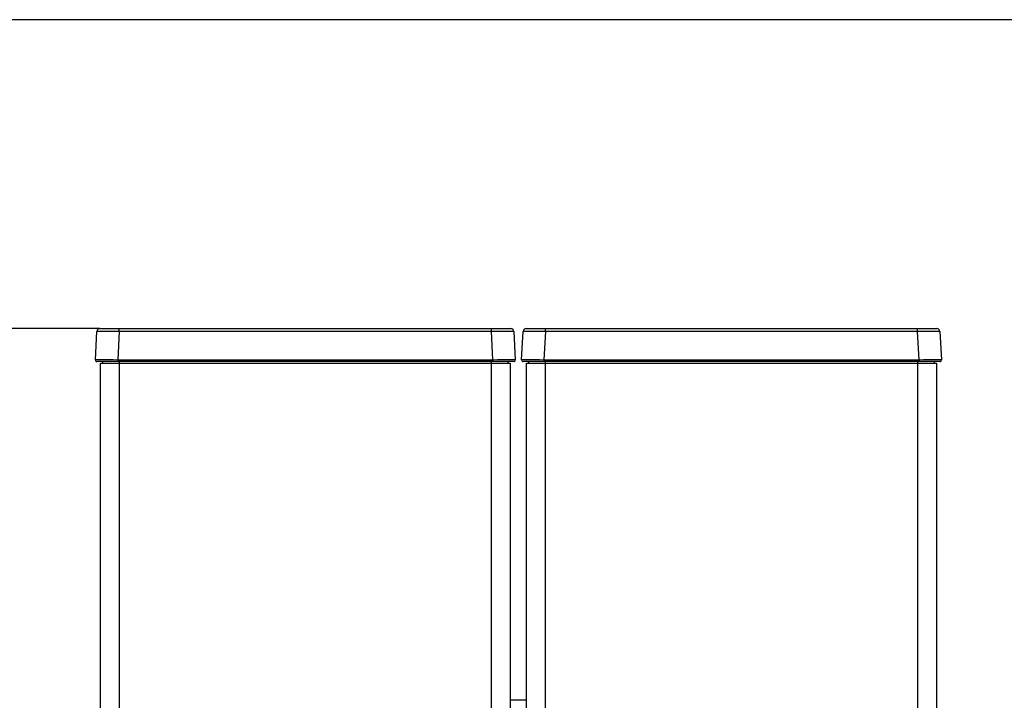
# Model space of a CAD drawing. Header units: millimetres. Extents: x 0 to 287, y 0 to 200.
# Tile 14 of 45: x 32 to 65, y 177 to 200. Entities that reach past the tile are written whole.
import ezdxf

# ---------------------------------------------------------------- set-up
doc = ezdxf.new("R2010")
doc.units = ezdxf.units.MM
for name, color, linetype in [('134.126_BW4_CTM-', 7, 'Continuous'), ('Marges', 7, 'Continuous'), ('Standard', 7, 'Continuous')]:
    doc.layers.add(name, color=color, linetype=linetype)

# ---------------------------------------------------------------- blocks, each defined once
blk = doc.blocks.new('SE1')
at = {"layer": '134.126_BW4_CTM-', "color": 7, "linetype": 'Continuous'}
for p, q in [((34.491, 188.66), (34.541, 189.612)), ((34.641, 189.707), (35.285, 189.707)), ((35.285, 189.612), (35.235, 188.66)), ((35.285, 189.707), (47.681, 189.707)), ((35.285, 189.612), (35.285, 189.707)), ((47.681, 189.612), (35.285, 189.612)), ((47.681, 189.707), (48.325, 189.707)), ((47.681, 189.612), (47.681, 189.707)), ((47.731, 188.66), (47.681, 189.612)), ((48.425, 189.612), (48.475, 188.66)), ((48.689, 188.66), (48.739, 189.612)), ((48.839, 189.707), (49.483, 189.707)), ((49.483, 189.612), (49.433, 188.66)), ((49.483, 189.707), (61.879, 189.707)), ((49.483, 189.612), (49.483, 189.707)), ((61.879, 189.612), (49.483, 189.612)), ((61.879, 189.707), (62.523, 189.707)), ((61.879, 189.612), (61.879, 189.707)), ((61.929, 188.66), (61.879, 189.612)), ((62.623, 189.612), (62.673, 188.66)), ((35.235, 188.607), (34.541, 188.607)), ((34.733, 188.557), (34.733, 188.607)), ((35.235, 188.66), (47.731, 188.66)), ((35.235, 188.66), (35.235, 188.607)), ((47.731, 188.607), (35.235, 188.607)), ((35.278, 188.607), (35.278, 188.557)), ((47.688, 188.557), (47.688, 188.607)), ((47.731, 188.66), (47.731, 188.607)), ((48.425, 188.607), (47.731, 188.607)), ((48.233, 188.607), (48.233, 188.557)), ((49.433, 188.607), (48.739, 188.607)), ((48.931, 188.557), (48.931, 188.607)), ((49.433, 188.66), (61.929, 188.66)), ((49.433, 188.66), (49.433, 188.607)), ((61.929, 188.607), (49.433, 188.607)), ((49.476, 188.607), (49.476, 188.557)), ((61.886, 188.557), (61.886, 188.607)), ((61.929, 188.66), (61.929, 188.607)), ((62.623, 188.607), (61.929, 188.607)), ((62.431, 188.607), (62.431, 188.557)), ((34.658, 175.886), (34.658, 188.557)), ((34.658, 188.557), (35.278, 188.557)), ((35.278, 188.557), (35.278, 175.865)), ((35.278, 188.557), (47.688, 188.557)), ((47.688, 175.865), (47.688, 188.557)), ((47.688, 188.557), (48.308, 188.557)), ((48.308, 188.557), (48.308, 175.886)), ((48.856, 175.886), (48.856, 188.557)), ((48.856, 188.557), (49.476, 188.557)), ((49.476, 188.557), (49.476, 175.865)), ((49.476, 188.557), (61.886, 188.557)), ((61.886, 175.865), (61.886, 188.557)), ((61.886, 188.557), (62.506, 188.557)), ((62.506, 188.557), (62.506, 175.886)), ((48.856, 177.32), (48.308, 177.32)), ((48.856, 177.32), (48.308, 177.32))]:
    blk.add_line(p, q, dxfattribs=at)
for centre, radius, start, end in [((34.641, 189.607), 0.1, 90, 177), ((48.325, 189.607), 0.1, 3, 90), ((48.839, 189.607), 0.1, 90, 177), ((62.523, 189.607), 0.1, 3, 90), ((34.541, 188.657), 0.05, 177, 270), ((48.425, 188.657), 0.05, 270, 3), ((48.739, 188.657), 0.05, 177, 270), ((62.623, 188.657), 0.05, 270, 3)]:
    blk.add_arc(centre, radius, start, end, dxfattribs=at)
for centre, major_axis, ratio, start_param, end_param in [((35.286, 189.607), (-0.746, 0.005), 0.007001, 4.71481, 6.282868), ((47.68, 189.607), (0.746, 0.005), 0.007001, 0.000318, 1.568375), ((49.484, 189.607), (-0.746, 0.005), 0.007001, 4.71481, 6.282868), ((61.878, 189.607), (0.746, 0.005), 0.007001, 0.000318, 1.568375), ((35.237, 188.657), (-0.746, 0.003), 0.003499, 4.714957, 6.283014), ((47.729, 188.657), (0.746, 0.003), 0.003499, 0.000171, 1.568228), ((49.435, 188.657), (-0.746, 0.003), 0.003499, 4.714957, 6.283014), ((61.927, 188.657), (0.746, 0.003), 0.003499, 0.000171, 1.568228)]:
    blk.add_ellipse(centre, major_axis=major_axis, ratio=ratio, start_param=start_param, end_param=end_param, dxfattribs=at)
blk = doc.blocks.new('GDimGGroup')
at = {"layer": 'Standard', "color": 7, "linetype": 'Continuous'}
blk.add_line((34.641, 189.707), (22.909, 189.707), dxfattribs=at)

msp = doc.modelspace()

# ---------------------------------------------------------------- linework, layer by layer
at = {"layer": 'Marges', "color": 7, "linetype": 'Continuous'}
msp.add_line((287, 200), (10, 200), dxfattribs=at)

# ---------------------------------------------------------------- block references
at = {"layer": 'Standard'}
for name in ['GDimGGroup', 'SE1']:
    msp.add_blockref(name, (0, 0), dxfattribs=at)

doc.saveas('drawing.dxf')
